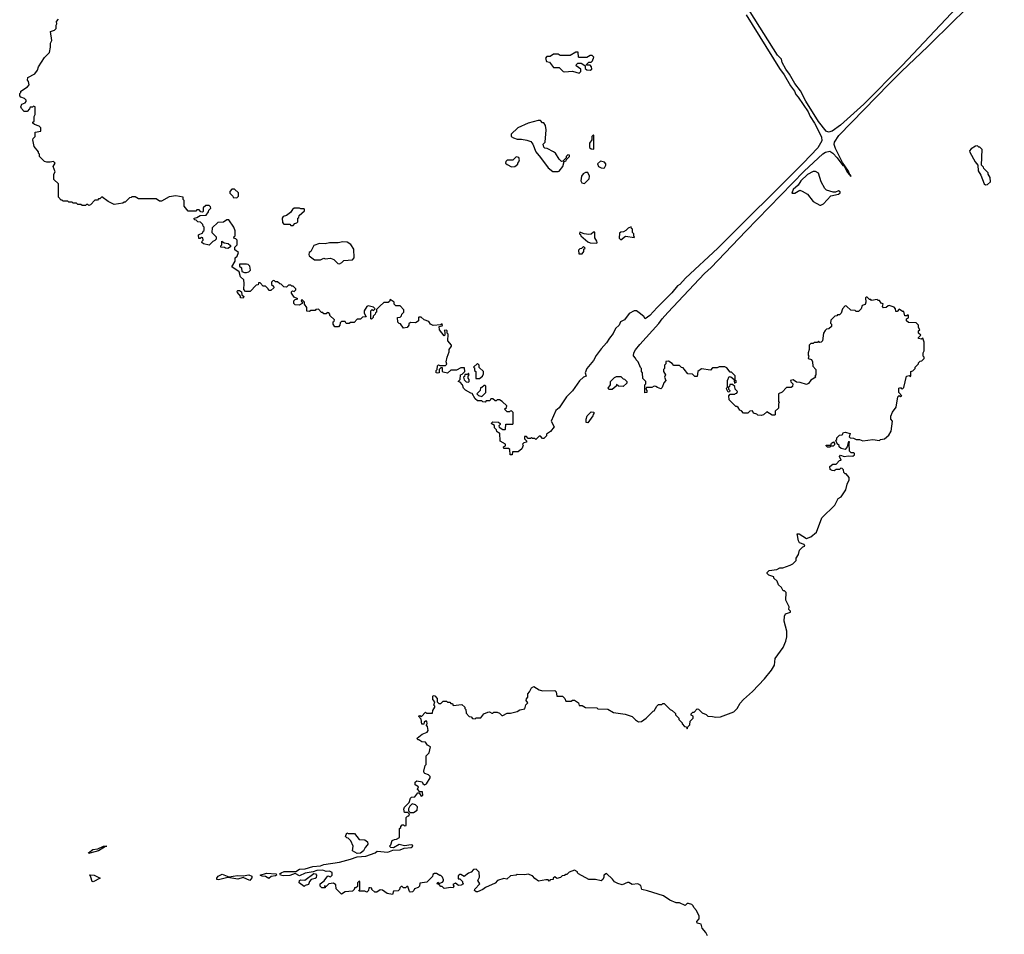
# Model space of a CAD drawing. Extents: x 2528690 to 2677062, y 911844 to 1023253.
# Tile 26 of 145: x 2584240 to 2593156, y 937788 to 946074. Entities that reach past the tile are written whole.
import ezdxf

# ---------------------------------------------------------------- set-up
doc = ezdxf.new("R2010")
doc.units = 0

msp = doc.modelspace()

# ---------------------------------------------------------------- linework, layer by layer
at = {"layer": '0CON10XD'}
for points in [[(2592288.3, 943331.7), (2592270, 943345), (2592270, 943365), (2592288.3, 943371.7), (2592290, 943395), (2592285, 943400), (2592275, 943390), (2592255, 943390), (2592245, 943430), (2592235, 943430), (2592205, 943450), (2592185, 943430), (2592175, 943430), (2592170, 943455), (2592159.3, 943469.3), (2592115, 943483.3), (2592105, 943482.5), (2592085, 943466.7), (2592063.3, 943463.3), (2592052.5, 943475), (2592058.3, 943498.3), (2592040, 943505), (2592025, 943530), (2592015, 943530), (2592005, 943540), (2591955, 943530), (2591948.3, 943538.3), (2591935, 943540), (2591915, 943560), (2591905, 943560), (2591900, 943555), (2591902.5, 943515), (2591897, 943493), (2591870, 943485), (2591860, 943455), (2591835, 943430), (2591815, 943430), (2591805, 943440), (2591765, 943442.5), (2591728.3, 943478.3), (2591715, 943480), (2591690, 943455), (2591680, 943415), (2591665, 943400), (2591645, 943400), (2591638.3, 943391.7), (2591621.7, 943388.3), (2591585, 943350), (2591582.5, 943325), (2591590, 943315), (2591590, 943295), (2591567, 943273), (2591545, 943270), (2591533, 943257), (2591520, 943235), (2591510, 943165), (2591498.3, 943151.7), (2591485, 943150), (2591475, 943160), (2591465, 943150), (2591435, 943150), (2591425, 943140), (2591405, 943140), (2591390, 943125), (2591390, 943085), (2591380, 943055), (2591380, 943035), (2591390, 943025), (2591381.7, 943018.3), (2591380, 943005), (2591410, 942995), (2591420, 942975), (2591422.5, 942935), (2591450, 942905), (2591450, 942855), (2591440, 942845), (2591450, 942835), (2591403.3, 942806.7), (2591383.3, 942776.7), (2591365, 942767.5), (2591307, 942787), (2591275, 942790), (2591245, 942810), (2591220, 942805), (2591221.7, 942791.7), (2591240, 942775), (2591238.3, 942751.7), (2591225, 942740), (2591185, 942740), (2591145, 942700), (2591110, 942685), (2591110, 942615), (2591117.5, 942605), (2591110, 942595), (2591110, 942555), (2591081.7, 942528.3), (2591080, 942495), (2591075, 942490), (2591055, 942490), (2591005, 942520), (2590976.4, 942493.6), (2590955, 942487.5), (2590925, 942490), (2590915, 942500), (2590885, 942510), (2590875, 942530), (2590851.7, 942528.3), (2590835, 942510), (2590795, 942510), (2590775, 942530), (2590760, 942535), (2590745, 942560), (2590735, 942570), (2590725, 942570), (2590665, 942630), (2590662.5, 942665), (2590675, 942680), (2590715, 942680), (2590721.7, 942688.3), (2590735, 942690), (2590740, 942705), (2590720, 942725), (2590715, 942750), (2590695, 942770), (2590671.7, 942768.3), (2590668.3, 942751.7), (2590660, 942745), (2590660, 942725), (2590670, 942715), (2590668.3, 942701.7), (2590655, 942700), (2590643, 942723), (2590640, 942735), (2590650, 942745), (2590650, 942805), (2590665, 942840), (2590678.3, 942838.3), (2590708.3, 942818.3), (2590711.7, 942781.7), (2590730, 942795), (2590720, 942805), (2590718.3, 942848.3), (2590685, 942880), (2590675, 942880), (2590645, 942920), (2590625, 942927.5), (2590575, 942930), (2590555, 942920), (2590515, 942920), (2590495, 942900), (2590415, 942910), (2590380, 942885), (2590375, 942840), (2590355, 942840), (2590331.7, 942861.7), (2590290, 942865), (2590258.3, 942908.3), (2590248.3, 942918.3), (2590231.7, 942921.7), (2590215, 942940), (2590165, 942940), (2590149.3, 942959.3), (2590115, 942980), (2590091.7, 942978.3), (2590090, 942955), (2590080, 942945), (2590080, 942915), (2590070, 942905), (2590070, 942885), (2590087.5, 942855), (2590080, 942835), (2590092.5, 942805), (2590072.5, 942785), (2590058.3, 942741.7), (2590045, 942730), (2590015, 942740), (2590001.7, 942751.7), (2589985, 942752.5), (2589965, 942740), (2589915, 942740), (2589910, 942725), (2589920, 942715), (2589920, 942695), (2589901.7, 942691.7), (2589900, 942765), (2589910, 942775), (2589910, 942795), (2589883, 942823), (2589880, 942875), (2589870, 942885), (2589870, 942915), (2589861.7, 942921.7), (2589840, 942975), (2589821.7, 942991.7), (2589817, 943007), (2589798.3, 943028.3), (2589802, 943055), (2589815, 943081.2), (2589855, 943132.5), (2590028.9, 943321.1), (2590058.1, 943365), (2590108.2, 943421.8), (2590442.5, 943775), (2590502.3, 943827.7), (2590815, 944158.5), (2591345, 944701.4), (2591512.6, 944857.4), (2591537.9, 944872.1), (2591575, 944881.2), (2591603.5, 944863.5), (2591643.1, 944823.1), (2591695, 944753.3), (2591701.7, 944751.7), (2591735, 944690), (2591767, 944653), (2591766, 944665), (2591758.3, 944668.3), (2591745, 944702.5), (2591691.2, 944781.2), (2591626.2, 944906.2), (2591614.3, 944944.3), (2591619.4, 944965), (2591656.4, 945023.6), (2592115, 945491.2), (2592225.6, 945604.4), (2592465, 945830), (2592702.6, 946067.4), (2593156.2, 946503.8)], [(2592775, 946234.3), (2592230.9, 945659.1), (2591885, 945308.8), (2591671.5, 945118.5), (2591597.8, 945062.2), (2591565, 945055.7), (2591543.5, 945063.5), (2591472.4, 945152.4), (2591358.1, 945335), (2591309.7, 945429.7), (2591260, 945495), (2591211.1, 945581.1), (2591178.9, 945625), (2591145.8, 945685), (2591140, 945715), (2591101.1, 945751.1), (2590856.1, 946143.9)], [(2590817.7, 946117.7), (2591120.3, 945630.3), (2591163.1, 945575), (2591220, 945475), (2591257.3, 945427.3), (2591267.5, 945395), (2591290.7, 945370.7), (2591380, 945240), (2591398.6, 945195), (2591437.2, 945137.2), (2591500.9, 945010.9), (2591502.5, 944975), (2591466.4, 944913.6), (2591335, 944772.5), (2590560.9, 944005), (2590269.4, 943730.6), (2590218.9, 943675), (2590198.3, 943661.7), (2590145, 943598.5), (2590012.2, 943465), (2589946.9, 943395), (2589905, 943363.3), (2589892.5, 943385), (2589848.8, 943418.8), (2589825, 943434.5), (2589805, 943437.1), (2589758.3, 943411.7), (2589715.6, 943355), (2589681.2, 943335), (2589669.2, 943305), (2589635.5, 943274.5), (2589615, 943230), (2589580.5, 943189.5), (2589555, 943146), (2589506.9, 943093.1), (2589459.3, 943030.7), (2589435.6, 942985), (2589375.7, 942915), (2589360, 942875), (2589370, 942845), (2589345, 942834.2), (2589309.3, 942800.7), (2589245, 942710), (2589192.5, 942657.5), (2589125, 942556), (2589095.9, 942534.1), (2589053.3, 942435), (2589080, 942385), (2589046.7, 942343.3), (2589011.7, 942318.3), (2589010, 942305), (2588985, 942280), (2588975, 942280), (2588955, 942300), (2588945, 942300), (2588915, 942270), (2588905, 942280), (2588885, 942280), (2588875, 942290), (2588865, 942280), (2588845, 942280), (2588828.3, 942298.3), (2588811.7, 942298.3), (2588810, 942275), (2588828.3, 942258.3), (2588830, 942245), (2588805, 942240), (2588791.7, 942228.3), (2588800, 942215), (2588787.5, 942185), (2588755, 942157.5), (2588701.7, 942158.3), (2588698.3, 942131.7), (2588681.7, 942131.7), (2588678.3, 942178.3), (2588665, 942190), (2588625, 942190), (2588620, 942205), (2588638.3, 942211.7), (2588638.3, 942228.3), (2588590, 942255), (2588588.3, 942328.3), (2588575, 942330), (2588561.7, 942341.7), (2588558.3, 942358.3), (2588540, 942375), (2588538.3, 942398.3), (2588510, 942415), (2588525, 942430), (2588575, 942427.5), (2588590, 942415), (2588590, 942405), (2588580, 942395), (2588581.7, 942381.7), (2588615, 942360), (2588635, 942360), (2588640, 942365), (2588641.7, 942408.3), (2588705, 942410), (2588710, 942415), (2588710, 942515), (2588695, 942530), (2588681.7, 942528.3), (2588675, 942520), (2588655, 942520), (2588630, 942545), (2588648.3, 942561.7), (2588650, 942575), (2588610, 942615), (2588585, 942630), (2588565, 942630), (2588555, 942620), (2588545, 942620), (2588525, 942640), (2588505, 942640), (2588498.3, 942621.7), (2588465, 942620), (2588455, 942610), (2588433, 942613), (2588425, 942620), (2588385, 942620), (2588365, 942640), (2588338.3, 942688.3), (2588325, 942690), (2588277, 942717), (2588260, 942735), (2588250, 942765), (2588228.3, 942788.3), (2588210, 942795), (2588230, 942815), (2588232.5, 942855), (2588248.3, 942861.7), (2588270, 942885), (2588268.3, 942918.3), (2588235, 942920), (2588195, 942897.5), (2588145, 942900), (2588115, 942870), (2588075, 942880), (2588070, 942885), (2588068.3, 942918.3), (2588055, 942920), (2588040, 942905), (2588040, 942875), (2588025, 942870), (2588010, 942875), (2588010, 942895), (2588020, 942905), (2588023, 942937), (2588031.7, 942948.3), (2588045, 942940), (2588095, 942940), (2588107, 942953), (2588102.5, 942975), (2588110, 943015), (2588130, 943065), (2588130, 943085), (2588150, 943115), (2588150, 943125), (2588117.5, 943165), (2588120, 943225), (2588110, 943235), (2588110, 943255), (2588105, 943260), (2588082.5, 943257.5), (2588090, 943245), (2588090, 943215), (2588085, 943210), (2588042.5, 943265), (2588040, 943295), (2588065, 943300), (2588070, 943305), (2588067, 943317)], [(2588067, 943317), (2588055, 943310), (2587983, 943303), (2587960, 943315), (2587945, 943340), (2587903, 943353), (2587875, 943380), (2587855, 943380), (2587850, 943375), (2587850, 943345), (2587840, 943335), (2587825, 943327.5), (2587778.3, 943331.7), (2587763, 943317), (2587762.5, 943305), (2587750, 943285), (2587715, 943280), (2587688.3, 943318.3), (2587675, 943320), (2587663, 943333), (2587660, 943375), (2587685, 943380), (2587698.3, 943391.7), (2587700, 943405), (2587720, 943425), (2587720, 943445), (2587685, 943480), (2587645, 943480), (2587630, 943495), (2587630, 943515), (2587595, 943540), (2587588.3, 943521.7), (2587577.5, 943512.5), (2587538.3, 943511.7), (2587500.7, 943479.3), (2587471.7, 943448.3), (2587470, 943425), (2587461.7, 943418.3), (2587460, 943405), (2587441.7, 943388.3), (2587440, 943375), (2587425, 943360), (2587420, 943365), (2587420, 943435), (2587431.7, 943448.3), (2587445, 943440), (2587460, 943455), (2587445, 943470), (2587395, 943480), (2587383.6, 943476.4), (2587360, 943435), (2587360, 943415), (2587378.3, 943381.7), (2587345, 943380), (2587325, 943360), (2587295, 943360), (2587268.3, 943331.7), (2587235, 943330), (2587225, 943320), (2587195, 943320), (2587188.3, 943338.3), (2587155, 943340), (2587141.7, 943328.3), (2587140, 943305), (2587128.3, 943291.7), (2587095, 943290), (2587080, 943315), (2587080, 943335), (2587088.3, 943341.7), (2587090, 943355), (2587050, 943395), (2587050, 943405), (2587038.3, 943418.3), (2587025, 943420), (2587015, 943410), (2586995, 943410), (2586985, 943420), (2586971.7, 943421.7), (2586945, 943450), (2586923, 943447), (2586915, 943440), (2586875, 943440), (2586865, 943430), (2586841.7, 943431.7), (2586840, 943465), (2586820, 943495), (2586820, 943515), (2586795, 943540), (2586790, 943525), (2586800, 943515), (2586798.3, 943501.7), (2586771.7, 943488.3), (2586735, 943490), (2586723, 943503), (2586723, 943527), (2586735, 943540), (2586760, 943545), (2586725, 943560), (2586700, 943595), (2586701.7, 943608.3), (2586711.7, 943618.3), (2586725, 943610), (2586740, 943625), (2586740, 943635), (2586715, 943660), (2586705, 943660), (2586695, 943670), (2586675, 943670), (2586655, 943650), (2586633, 943653), (2586608.3, 943678.3), (2586595, 943680), (2586575, 943700), (2586555, 943700), (2586548.3, 943708.3), (2586535, 943710), (2586520, 943695), (2586520, 943675), (2586538.3, 943658.3), (2586540, 943645), (2586515, 943620), (2586495, 943620), (2586490, 943635), (2586465, 943660), (2586445, 943660), (2586418.3, 943688.3), (2586401.7, 943688.3), (2586398.3, 943671.7), (2586381.7, 943668.3), (2586328.3, 943611.7), (2586285, 943610), (2586268.3, 943628.3), (2586272.5, 943685), (2586268.3, 943718.3), (2586240, 943745), (2586228.3, 943788.3), (2586160, 943835), (2586190, 943885), (2586190, 943915), (2586208.3, 943931.7), (2586220, 943965), (2586188.3, 943988.3), (2586188.3, 944011.7), (2586210, 944035), (2586210, 944075), (2586198.3, 944088.3), (2586180, 944095), (2586181.7, 944108.3), (2586190, 944115), (2586191.7, 944161.7), (2586180, 944195), (2586135, 944260), (2586115, 944260), (2586085, 944240), (2586033, 944237), (2585981.7, 944188.3), (2585980, 944145), (2586020, 944105), (2586020, 944085), (2586008.3, 944071.7), (2585990, 944065), (2585955, 944030), (2585903, 944043), (2585890, 944055), (2585891.7, 944068.3), (2585900, 944075), (2585898.3, 944098.3), (2585885, 944100), (2585875, 944090), (2585861.7, 944091.7), (2585860, 944125), (2585898.3, 944141.7), (2585901.7, 944158.3), (2585910, 944165), (2585910, 944195), (2585901.7, 944201.7), (2585898.3, 944218.3), (2585878.3, 944238.3), (2585851.7, 944241.7), (2585838.3, 944258.3), (2585821.7, 944261.7), (2585820, 944275), (2585845, 944280), (2585875, 944300), (2585928.3, 944301.7), (2585948.3, 944331.7), (2585951.7, 944348.3), (2585970, 944365), (2585968.3, 944378.3), (2585955, 944390), (2585925, 944390), (2585901.7, 944368.3), (2585900, 944335), (2585895, 944330), (2585881.7, 944331.7), (2585865, 944350), (2585845, 944350), (2585835, 944340), (2585815, 944337.5), (2585765, 944340), (2585730, 944385), (2585730, 944435), (2585720, 944445), (2585720, 944465), (2585655, 944477.5), (2585595, 944470), (2585525, 944430), (2585505, 944430), (2585475, 944450), (2585315, 944450), (2585285, 944470), (2585255, 944470), (2585248.3, 944461.7), (2585235, 944460), (2585195, 944420), (2585185, 944420), (2585175, 944410), (2585095, 944400), (2585040, 944425), (2584985, 944470), (2584965, 944450), (2584955, 944450), (2584945, 944440), (2584921.7, 944438.3), (2584880, 944395), (2584865, 944390), (2584858.3, 944398.3), (2584845, 944400), (2584835, 944390), (2584805, 944390), (2584795, 944400), (2584765, 944400), (2584755, 944410), (2584725, 944410), (2584715, 944420), (2584685, 944420), (2584675, 944430), (2584635, 944430), (2584625, 944440), (2584615, 944440), (2584590, 944465), (2584590, 944585), (2584550, 944625), (2584550, 944675), (2584560, 944695), (2584542.5, 944745), (2584560, 944775), (2584545, 944790), (2584515, 944782.5), (2584485, 944782.5), (2584465, 944790), (2584420, 944835), (2584420, 944855), (2584410, 944865), (2584410, 944875), (2584370, 944925), (2584360, 944985), (2584363, 944997), (2584380, 945015), (2584380, 945055), (2584430, 945065), (2584430, 945095), (2584415, 945110), (2584375, 945122.5), (2584360, 945135), (2584360, 945145), (2584370, 945155), (2584372.5, 945195), (2584380, 945215), (2584380, 945285), (2584365, 945290), (2584355, 945280), (2584335, 945280), (2584330, 945265), (2584308.3, 945241.7), (2584281.7, 945241.7), (2584255, 945270), (2584250, 945285), (2584260.7, 945309.3), (2584288.3, 945321.7), (2584298.3, 945331.7), (2584300, 945345), (2584285, 945360), (2584251.7, 945371.7), (2584240, 945385), (2584240, 945405), (2584250, 945415), (2584250, 945425), (2584310, 945465), (2584327, 945483), (2584320, 945515), (2584310, 945525), (2584315, 945550), (2584378.3, 945581.7), (2584400, 945615), (2584410, 945645), (2584465, 945730), (2584510, 945775), (2584520, 945825), (2584518.3, 945861.7), (2584530, 945885), (2584520, 945965), (2584555, 945980), (2584570, 945995), (2584570, 946025), (2584577.5, 946035), (2584573, 946057), (2584591.7, 946078.3)], [(2589305, 945590), (2589320, 945605), (2589320, 945625), (2589280, 945655), (2589281.7, 945668.3), (2589295, 945680), (2589325, 945680), (2589350, 945665), (2589360, 945655), (2589361.7, 945631.7), (2589375, 945620), (2589405, 945617.5), (2589420, 945625), (2589417, 945647), (2589405, 945660), (2589375, 945660), (2589370, 945665), (2589395, 945690), (2589415, 945690), (2589428.3, 945701.7), (2589440, 945735), (2589425, 945750), (2589405, 945750), (2589375, 945730), (2589305, 945730), (2589300, 945735), (2589298.3, 945778.3), (2589275, 945780), (2589225, 945750), (2589135, 945750), (2589115, 945760), (2589075, 945760), (2589045, 945740), (2589015, 945740), (2589000, 945725), (2589010, 945695), (2589038.3, 945688.3), (2589075, 945640), (2589125, 945640), (2589160, 945605), (2589175, 945600), (2589245, 945607.5), (2589305, 945590)], [(2589115, 944697.5), (2589125, 944702.5), (2589157, 944743), (2589171.7, 944788.3), (2589190, 944795), (2589191.7, 944808.3), (2589220, 944835), (2589220, 944845), (2589205, 944850), (2589190, 944835), (2589188.3, 944821.7), (2589158.3, 944791.7), (2589145, 944790), (2589125, 944810), (2589093, 944863), (2589075, 944877.5), (2589017, 944907), (2588995, 944910), (2588985, 944920), (2588980, 944945), (2588997.5, 944965), (2589006.7, 945075), (2589002.5, 945115), (2588985, 945140), (2588975, 945140), (2588955, 945160), (2588935, 945160), (2588845, 945136.7), (2588750, 945095), (2588690, 945035), (2588690, 945015), (2588713, 945003), (2588745, 944992.5), (2588785, 944992.5), (2588833, 944983), (2588869.3, 944969.3), (2588887.5, 944945), (2588912.5, 944875), (2588956.4, 944826.4), (2589025, 944730), (2589068.3, 944698.3), (2589115, 944697.5)], [(2589435, 944900), (2589440, 944905), (2589440, 945025), (2589435, 945030), (2589420, 945015), (2589420, 944985), (2589400, 944955), (2589400, 944915), (2589415, 944902.5), (2589435, 944900)], [(2592985, 944577.5), (2593005, 944580), (2593030, 944605), (2593027.5, 944645), (2593010, 944675), (2593010, 944685), (2592970, 944725), (2592967, 944737), (2592950, 944755), (2592957, 944897), (2592935, 944920), (2592925, 944920), (2592915, 944930), (2592895, 944927.5), (2592857, 944903), (2592842.5, 944885), (2592843, 944873), (2592892.5, 944785), (2592917, 944757), (2592920, 944705), (2592943.3, 944665), (2592972.5, 944585), (2592985, 944577.5)], [(2588695, 944740), (2588725, 944742.5), (2588750, 944765), (2588750, 944775), (2588760, 944785), (2588767.5, 944805), (2588760, 944825), (2588735, 944830), (2588705, 944800), (2588655, 944800), (2588641.7, 944788.3), (2588640, 944775), (2588653, 944763), (2588695, 944740)], [(2589525, 944727.5), (2589535, 944732.5), (2589547.5, 944755), (2589547, 944767), (2589535, 944782.5), (2589498.3, 944791.7), (2589473, 944767), (2589480, 944745), (2589505, 944730), (2589525, 944727.5)], [(2589355, 944590), (2589397, 944633), (2589400, 944655), (2589385, 944690), (2589365, 944690), (2589343.6, 944676.4), (2589327.5, 944655), (2589322.5, 944615), (2589330, 944595), (2589355, 944590)], [(2591495, 944393.3), (2591517.5, 944405), (2591585, 944477.5), (2591655, 944492.5), (2591670, 944505), (2591670, 944515), (2591655, 944522.5), (2591627.5, 944512.5), (2591605, 944512.5), (2591545, 944530), (2591530, 944545), (2591497.5, 944605), (2591473, 944683), (2591445, 944697.5), (2591425, 944698.8), (2591375, 944671.4), (2591314.3, 944615), (2591289.2, 944575), (2591242.9, 944535), (2591232.9, 944502.9), (2591258.3, 944501.7), (2591305, 944528), (2591325, 944520), (2591375, 944493.3), (2591426.2, 944425), (2591485, 944393.3), (2591495, 944393.3)], [(2586205, 944460), (2586220, 944475), (2586220, 944505), (2586185, 944537.5), (2586161.7, 944538.3), (2586141.7, 944518.3), (2586141.7, 944501.7), (2586170, 944475), (2586171.7, 944461.7), (2586205, 944460)], [(2586715, 944210), (2586731.7, 944228.3), (2586748.3, 944231.7), (2586758.3, 944241.7), (2586760, 944275), (2586768.3, 944281.7), (2586771.7, 944298.3), (2586818.3, 944341.7), (2586820, 944355), (2586815, 944360), (2586785, 944360), (2586775, 944367.5), (2586725, 944367.5), (2586710, 944355), (2586693, 944327), (2586655, 944300), (2586625, 944290), (2586617.5, 944275), (2586620, 944235), (2586631.7, 944221.7), (2586685, 944220), (2586695, 944210), (2586715, 944210)], [(2589465, 944050), (2589470, 944055), (2589467, 944067), (2589448.3, 944098.3), (2589448.3, 944148.3), (2589435, 944150), (2589415, 944130), (2589395, 944127.5), (2589353, 944133), (2589311.7, 944148.3), (2589310, 944135), (2589318.3, 944128.3), (2589320, 944115), (2589385, 944060), (2589405, 944052.5), (2589465, 944050)], [(2589685, 944080), (2589725, 944112.5), (2589808.3, 944101.7), (2589800, 944115), (2589800, 944135), (2589790, 944145), (2589790, 944175), (2589781.7, 944181.7), (2589778.3, 944198.3), (2589750, 944185), (2589730, 944165), (2589707, 944153), (2589685, 944150), (2589671.7, 944138.3), (2589670, 944095), (2589685, 944080)], [(2586125, 944000), (2586103, 944003), (2586095, 944010), (2586061.7, 944011.7), (2586060, 944025), (2586070, 944035), (2586071.7, 944068.3), (2586092.5, 944052.5), (2586127, 944047), (2586148.3, 944028.3), (2586150, 944015), (2586125, 944000)], [(2587135, 943862.5), (2587156.4, 943873.6), (2587175, 943892.5), (2587255, 943897.5), (2587267.5, 943915), (2587266.2, 943995), (2587237.7, 944037.7), (2587205, 944058.8), (2587165, 944061.2), (2587125, 944053.3), (2587045, 944052.5), (2587005, 944042.5), (2586953.6, 944046.4), (2586903.6, 944026.4), (2586877.5, 943975), (2586860, 943965), (2586857.5, 943945), (2586862.5, 943935), (2586908.3, 943898.3), (2586963, 943897), (2586995, 943912.5), (2587005, 943907.5), (2587055, 943912.5), (2587085, 943902.5), (2587120, 943865), (2587135, 943862.5)], [(2589335, 943952.5), (2589350, 943975), (2589350, 943995), (2589360, 944005), (2589345, 944020), (2589328.3, 944001.7), (2589311.7, 943998.3), (2589300, 943985), (2589303.6, 943953.6), (2589335, 943952.5)], [(2586295, 943782.5), (2586315, 943790), (2586330, 943805), (2586325, 943840), (2586310, 943855), (2586295, 943860), (2586231.7, 943858.3), (2586231.7, 943841.7), (2586250, 943825), (2586251.7, 943791.7), (2586275, 943782.5), (2586295, 943782.5)], [(2586265, 943550), (2586240, 943555), (2586238.3, 943568.3), (2586213, 943603), (2586210, 943615), (2586215, 943620), (2586231.7, 943621.7), (2586248.3, 943608.3), (2586251.7, 943581.7), (2586270, 943565), (2586265, 943550)], [(2588078.3, 938281.7), (2588070, 938305), (2588055, 938320), (2588045, 938320), (2588015, 938340), (2587995, 938340), (2587981.7, 938328.3), (2587978.3, 938311.7), (2587928.3, 938261.7), (2587865, 938250), (2587860, 938225), (2587847, 938213), (2587815, 938200), (2587810, 938185), (2587797, 938173), (2587775, 938170), (2587770, 938175), (2587755, 938220), (2587745, 938220), (2587735, 938210), (2587715, 938210), (2587705, 938220), (2587695, 938220), (2587681.7, 938208.3), (2587680, 938195), (2587668.3, 938181.7), (2587625, 938180), (2587615, 938150), (2587568.3, 938158.3), (2587525, 938187.5), (2587505, 938190), (2587475, 938170), (2587455, 938170), (2587430, 938195), (2587430, 938205), (2587415, 938210), (2587401.7, 938208.3), (2587400, 938185), (2587385, 938170), (2587365, 938180), (2587315, 938180), (2587310, 938185), (2587320, 938195), (2587320, 938265), (2587315, 938270), (2587300, 938255), (2587298.3, 938221.7), (2587285, 938210), (2587271.7, 938208.3), (2587270, 938195), (2587255, 938180), (2587188.3, 938171.7), (2587155, 938152.5), (2587105, 938200), (2587102.5, 938235), (2587081.7, 938251.7), (2587040, 938245), (2587015, 938220), (2587001.7, 938228.3), (2587001.7, 938221.7), (2587010, 938220), (2587005, 938210), (2586975, 938210), (2586960, 938225), (2586960, 938245), (2586998.3, 938271.7), (2587031.7, 938318.3), (2587055, 938310), (2587070, 938325), (2587068.3, 938348.3), (2587045, 938360), (2587015, 938357.5), (2586985, 938368.8), (2586930, 938365), (2586896.7, 938353.3), (2586825, 938342.9), (2586775, 938316.2), (2586735, 938340), (2586685, 938320.4), (2586625, 938316.9), (2586602.5, 938325), (2586597.1, 938335), (2586606.9, 938345), (2586635, 938357.4), (2586742, 938358), (2586775, 938377.8), (2586825, 938381.6), (2586895, 938401), (2586965, 938408.7), (2586995, 938421.1), (2587135, 938441.7), (2587235, 938468.2), (2587295, 938491.1), (2587375, 938496.7), (2587460, 938525), (2587478.3, 938541.7), (2587575, 938531.8), (2587620.3, 938549.7), (2587685, 938553.6), (2587722.9, 938567.1), (2587786, 938575), (2587801.2, 938585), (2587797.5, 938595), (2587785, 938598.8), (2587725, 938590), (2587675, 938600), (2587625, 938571.2), (2587600, 938575), (2587590, 938585), (2587601.7, 938598.3), (2587613.6, 938636.4), (2587633, 938647), (2587651.7, 938648.3), (2587680, 938665), (2587680, 938745), (2587690, 938755), (2587690, 938765), (2587705, 938780), (2587715, 938780), (2587725, 938770), (2587740, 938775), (2587740, 938845), (2587751.7, 938858.3), (2587765, 938860), (2587770, 938875), (2587755, 938890), (2587725, 938890), (2587718.3, 938921.7), (2587725, 938940), (2587768.3, 938981.7), (2587778.3, 939021.7), (2587788.3, 939031.7), (2587817.5, 939032.5), (2587845, 939070), (2587858.3, 939068.3), (2587875, 939040), (2587890, 939045), (2587888.3, 939078.3), (2587865, 939080), (2587841.7, 939101.7), (2587850, 939125), (2587821.7, 939141.7), (2587820, 939165), (2587835, 939177.5), (2587885, 939170), (2587890, 939155), (2587907, 939143), (2587925, 939150), (2587957.5, 939205), (2587957, 939217), (2587943, 939233), (2587910, 939245), (2587901.7, 939251.7), (2587900, 939265), (2587912.5, 939317.5), (2587920, 939325), (2587920, 939405), (2587947, 939433), (2587960, 939485), (2587931.7, 939501.7), (2587915, 939530), (2587883, 939533), (2587855, 939550), (2587845, 939550), (2587840, 939565), (2587885, 939602.5), (2587930, 939620), (2587940, 939635), (2587931.7, 939671.7), (2587920, 939685), (2587930, 939695), (2587928.3, 939718.3), (2587915, 939720), (2587901.7, 939708.3), (2587898.3, 939691.7), (2587881.7, 939691.7), (2587877, 939737), (2587850, 939765), (2587865, 939770), (2587878.3, 939761.7), (2587915, 939800), (2587925, 939790), (2587978.3, 939791.7), (2587980, 939815), (2588000, 939845), (2588000, 939855), (2587990, 939865), (2588000, 939895), (2587980, 939915), (2587980, 939945), (2587985, 939950), (2587998.3, 939948.3), (2588020, 939925), (2588020, 939895), (2588035, 939880), (2588055, 939880), (2588075, 939900), (2588105, 939900), (2588115, 939890), (2588135, 939890), (2588145, 939880), (2588158.3, 939878.3), (2588165, 939860), (2588245, 939870), (2588270, 939845), (2588270, 939835), (2588280, 939825), (2588281.7, 939791.7), (2588311.7, 939761.7), (2588328.3, 939758.3), (2588341.7, 939741.7), (2588365, 939740), (2588375, 939750), (2588415, 939750), (2588443.6, 939786.4), (2588478.3, 939801.7), (2588495, 939802.5), (2588515, 939790), (2588525, 939790), (2588535, 939800), (2588565, 939800), (2588585, 939790), (2588605, 939770), (2588615, 939770), (2588655, 939792.5), (2588685, 939792.5), (2588745, 939807.5), (2588768.3, 939821.7), (2588815, 939830), (2588823, 939867), (2588840, 939885), (2588827.5, 939905), (2588828.3, 939921.7), (2588840, 939935), (2588840, 939965), (2588857, 939983), (2588875, 940020), (2588895, 940032.5), (2588943.3, 940003.3), (2588975, 939992.5), (2589085, 939998), (2589098, 939985), (2589105, 939946.7), (2589155, 939943.8), (2589177.5, 939925), (2589185, 939900), (2589235, 939900), (2589245, 939910), (2589265, 939910), (2589300, 939885), (2589305, 939860), (2589335, 939860), (2589363, 939843), (2589465, 939840), (2589475, 939830), (2589567, 939827), (2589618.3, 939798.3), (2589721.7, 939781.7), (2589785, 939760), (2589815, 939730), (2589845, 939712.5), (2589870, 939715), (2589913, 939747), (2589975, 939810), (2589986.7, 939813.3), (2590010, 939855), (2590025, 939870), (2590055, 939870), (2590065, 939880), (2590075, 939880), (2590130, 939825), (2590150, 939815), (2590178.3, 939788.3), (2590180, 939775), (2590210, 939745), (2590210, 939735), (2590240, 939705), (2590240, 939695), (2590261.7, 939671.7), (2590278.3, 939668.3), (2590285, 939650), (2590291.7, 939668.3), (2590310, 939685), (2590311.7, 939718.3), (2590340, 939745), (2590340, 939765), (2590321.7, 939771.7), (2590320, 939785), (2590335, 939800), (2590348.3, 939801.7), (2590375, 939830), (2590388.3, 939828.3), (2590420, 939795), (2590455, 939780), (2590470, 939765), (2590515, 939762.5), (2590545, 939753.8), (2590585, 939757.5), (2590706.1, 939803.9), (2590736.1, 939833.9), (2590765, 939882.5), (2590794.1, 939915.9), (2590875, 939987.5), (2590985, 940103.3), (2591049.1, 940180.9), (2591074.1, 940225.9), (2591080, 940285), (2591152.5, 940385), (2591177.5, 940445), (2591186.4, 940483.6), (2591187.5, 940535), (2591163.9, 940623.9), (2591165, 940670), (2591175, 940690), (2591220, 940705), (2591220, 940715), (2591205, 940730), (2591207.5, 940755), (2591177.5, 940815), (2591180, 940885), (2591165, 940900), (2591155, 940900), (2591139.3, 940929.3), (2591110, 940955), (2591098.3, 940988.3), (2591070, 941015), (2591070, 941025), (2591025, 941040), (2591010, 941055), (2591010, 941065), (2591027.5, 941082.5), (2591096.1, 941093.9), (2591125, 941107.5), (2591151.7, 941108.3), (2591217, 941133), (2591240, 941145), (2591270, 941175), (2591272.5, 941195), (2591291.7, 941228.3), (2591303, 941267), (2591331.7, 941298.3), (2591350, 941305), (2591345, 941320), (2591302.5, 941335), (2591293, 941353), (2591280, 941415), (2591300, 941415), (2591365, 941372.5), (2591405, 941390), (2591455, 941430), (2591505, 941560), (2591622.5, 941675), (2591652.5, 941735), (2591678, 941752), (2591722.5, 941815), (2591733, 941867), (2591752.5, 941905), (2591750, 941925), (2591725, 941960), (2591715, 941960), (2591701.7, 941971.7), (2591700, 941995), (2591688.3, 942008.3), (2591675, 942010), (2591665, 942000), (2591635, 942000), (2591615, 941987.5), (2591598.3, 941988.3), (2591580, 942000), (2591577.5, 942025), (2591602.3, 942047.7), (2591635, 942047.5), (2591665, 942080), (2591678.3, 942081.7), (2591662.5, 942115), (2591673, 942127), (2591707, 942117), (2591745, 942122.5), (2591785, 942120), (2591798.3, 942131.7), (2591800, 942145), (2591795, 942150), (2591768.3, 942148.3), (2591753.8, 942163.8), (2591750, 942235), (2591755, 942250), (2591745, 942250), (2591732.5, 942205), (2591715, 942180), (2591678.3, 942188.3), (2591660, 942205), (2591660, 942215), (2591641.7, 942231.7), (2591630, 942265), (2591638.3, 942271.7), (2591640, 942285), (2591665, 942310), (2591687, 942313), (2591700, 942335), (2591715, 942337.5), (2591760, 942325), (2591750, 942295), (2591760, 942285), (2591791.7, 942281.7), (2591815, 942270), (2591845, 942270), (2591875, 942257.5), (2591965, 942270), (2592025, 942262.5), (2592035, 942270), (2592070, 942275), (2592109.3, 942310.7), (2592132.5, 942345), (2592142.5, 942435), (2592130, 942455), (2592128.3, 942481.7), (2592143, 942517), (2592177, 942563), (2592191.7, 942658.3), (2592205, 942670), (2592215, 942660), (2592227.5, 942665), (2592200, 942695), (2592200, 942735), (2592215, 942740), (2592221.7, 942731.7), (2592235, 942730), (2592245, 942740), (2592270, 942845), (2592295, 942850), (2592305, 942840), (2592310, 942845), (2592310, 942885), (2592328.3, 942891.7), (2592350, 942915), (2592350, 942925), (2592380, 942955), (2592380, 942965), (2592395, 942980), (2592408.3, 942981.7), (2592430, 943005), (2592430, 943015), (2592420, 943025), (2592420, 943055), (2592430, 943075), (2592431.7, 943151.7), (2592418.3, 943188.3), (2592405, 943180), (2592380, 943185), (2592380, 943195), (2592400, 943215), (2592380, 943235), (2592380, 943255), (2592390, 943265), (2592380, 943285), (2592380, 943305), (2592357, 943327), (2592288.3, 943331.7)], [(2588371.7, 942821.7), (2588405, 942822.5), (2588430, 942845), (2588440, 942865), (2588440, 942885), (2588401.7, 942921.7), (2588400, 942945), (2588385, 942960), (2588350, 942925), (2588358.3, 942918.3), (2588360, 942895), (2588370, 942885), (2588371.7, 942821.7)], [(2588305, 942790), (2588310, 942795), (2588310, 942815), (2588300, 942825), (2588300, 942845), (2588310, 942855), (2588305, 942870), (2588295, 942860), (2588271.7, 942858.3), (2588268.3, 942841.7), (2588260, 942835), (2588265, 942810), (2588283, 942793), (2588305, 942790)], [(2589605, 942722.5), (2589575, 942722.5), (2589570, 942735), (2589590, 942765), (2589590, 942795), (2589625, 942832.5), (2589645, 942840), (2589685, 942840), (2589705, 942820), (2589718.3, 942818.3), (2589737, 942797), (2589738.3, 942781.7), (2589705, 942750), (2589663, 942753), (2589645, 942770), (2589640, 942755), (2589605, 942722.5)], [(2588425, 942660), (2588460, 942695), (2588460, 942755), (2588455, 942760), (2588445, 942760), (2588425, 942740), (2588411.7, 942738.3), (2588410, 942715), (2588380, 942685), (2588395, 942670), (2588425, 942660)], [(2589385, 942420), (2589370, 942425), (2589370, 942455), (2589380, 942485), (2589415, 942520), (2589438.3, 942518.3), (2589440, 942505), (2589431.7, 942498.3), (2589430, 942485), (2589385, 942420)], [(2591575, 942200), (2591555, 942200), (2591540, 942215), (2591545, 942220), (2591585, 942220), (2591591.7, 942238.3), (2591608.3, 942248.3), (2591620, 942235), (2591618.3, 942221.7), (2591605, 942210), (2591585, 942210), (2591575, 942200)], [(2587775, 938890), (2587805, 938892.5), (2587838.3, 938911.7), (2587841.7, 938941.7), (2587825, 938960), (2587795, 938970), (2587771.7, 938948.3), (2587760, 938925), (2587760, 938905), (2587775, 938890)], [(2587295, 938520), (2587252.5, 938545), (2587260, 938585), (2587237.5, 938635), (2587215, 938660), (2587201.7, 938661.7), (2587190, 938675), (2587201.7, 938708.3), (2587215, 938700), (2587271.7, 938701.7), (2587315, 938647.5), (2587365, 938642.5), (2587390, 938625), (2587392.5, 938605), (2587387.5, 938595), (2587367, 938573), (2587352.5, 938545), (2587325, 938523.8), (2587295, 938520)], [(2584865, 938520), (2584863.8, 938525), (2584903.8, 938555), (2584948, 938562), (2585000, 938585), (2585030, 938585), (2585016.4, 938583.6), (2584952.5, 938545), (2584875, 938522), (2584865, 938520)], [(2590467.5, 937775), (2590453.3, 937805), (2590420, 937845), (2590410, 937880), (2590375, 937890), (2590372.5, 937905), (2590391.7, 937928.3), (2590391.7, 937951.7), (2590367.5, 938005), (2590345, 938030), (2590340, 938045), (2590326.7, 938056.7), (2590295, 938067.5), (2590283, 938067), (2590265, 938050), (2590215, 938072.5), (2590185, 938073.3), (2590126.4, 938096.4), (2590070, 938135), (2589925, 938182.5), (2589873, 938193), (2589865, 938230), (2589836.4, 938246.4), (2589785, 938240), (2589755, 938257.5), (2589745, 938257.5), (2589695, 938237.5), (2589655, 938247.5), (2589625, 938262.5), (2589608.3, 938288.3), (2589555, 938340), (2589530, 938325), (2589530, 938305), (2589520, 938285), (2589506.4, 938273.6), (2589453, 938283), (2589395, 938283.3), (2589300, 938335), (2589290, 938345), (2589290, 938355), (2589265, 938370), (2589215, 938350), (2589195, 938330), (2589185, 938330), (2589175, 938320), (2589151.7, 938318.3), (2589136.7, 938303.3), (2589105, 938293.3), (2589085, 938310), (2589070, 938295), (2589070, 938285), (2589045, 938280), (2589035, 938270), (2589025, 938280), (2589005, 938280), (2588938.3, 938268.3), (2588905, 938292.5), (2588885, 938317.5), (2588845, 938332.5), (2588815, 938327.5), (2588745, 938330), (2588735, 938322.5), (2588685, 938316.7), (2588651.7, 938288.3), (2588625, 938292.5), (2588566.1, 938273.9), (2588545, 938252.5), (2588459.3, 938210.7), (2588435, 938192.5), (2588385, 938172.5), (2588373, 938173), (2588360, 938185), (2588363, 938197), (2588407.5, 938245), (2588387.5, 938275), (2588402.5, 938305), (2588401.7, 938351.7), (2588375, 938377.5), (2588350, 938375), (2588328.3, 938351.7), (2588305, 938342.5), (2588265, 938312.5), (2588235, 938330), (2588225, 938330), (2588211.7, 938318.3), (2588211.7, 938291.7), (2588225, 938290), (2588250, 938265), (2588250, 938255), (2588260, 938245), (2588237, 938233), (2588215, 938230), (2588185, 938250), (2588161.7, 938238.3), (2588170, 938225), (2588165, 938210), (2588145, 938212.5), (2588083, 938203), (2588065, 938220), (2588055, 938220), (2588038.3, 938238.3), (2588020, 938245), (2588025, 938260), (2588035, 938250), (2588045, 938250), (2588068.3, 938261.7), (2588078.3, 938271.7), (2588078.3, 938281.7)], [(2584905, 938263.3), (2584895, 938266.2), (2584885.5, 938305.5), (2584873.9, 938326.1), (2584915, 938322.7), (2584970, 938295), (2584905, 938263.3)], [(2586325, 938276), (2586265, 938301.8), (2586215, 938288.2), (2586125, 938302.2), (2586040.7, 938280.7), (2586026.2, 938285), (2586025.5, 938295), (2586037.3, 938315), (2586073.3, 938333.3), (2586135, 938310), (2586211.5, 938321.5), (2586265, 938317.7), (2586315, 938326.3), (2586341.9, 938315), (2586340.8, 938299.2), (2586325, 938276)], [(2586495, 938293.3), (2586465, 938312.7), (2586435, 938315.8), (2586418.8, 938325), (2586475, 938341.4), (2586561.2, 938335), (2586565.7, 938325), (2586555, 938317.5), (2586518, 938312), (2586495, 938293.3)], [(2586815, 938220), (2586770, 938255), (2586772.5, 938275), (2586785, 938282.5), (2586821.7, 938278.3), (2586905, 938337.5), (2586920, 938335), (2586927.5, 938325), (2586925, 938300), (2586917, 938293), (2586880, 938285), (2586863, 938267), (2586855, 938240), (2586825, 938230), (2586815, 938220)]]:
    msp.add_lwpolyline(points, dxfattribs=at)

doc.saveas('drawing.dxf')
